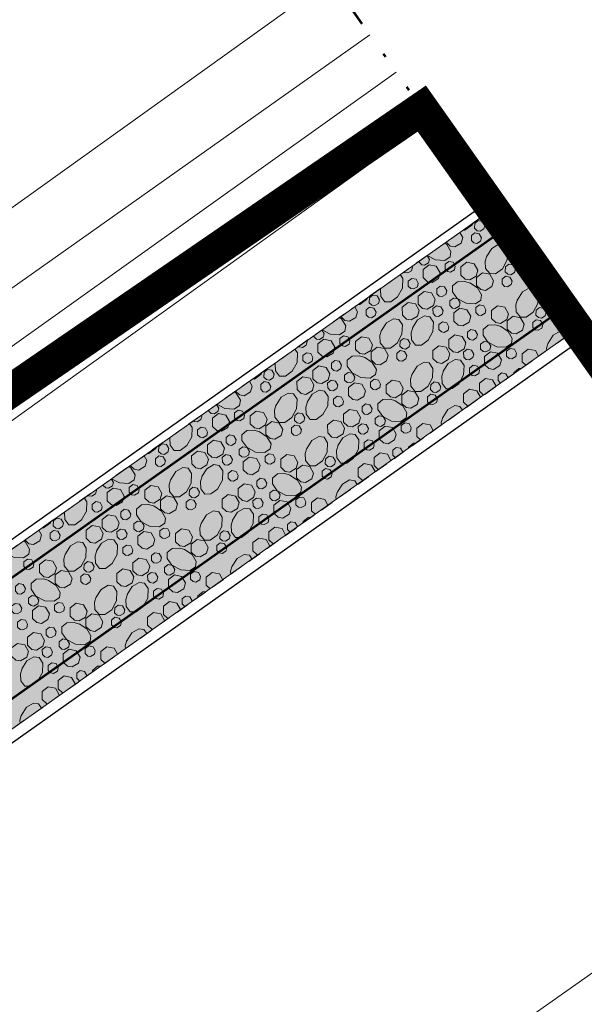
# Model space of a CAD drawing. Header units: metres. Extents: x 148425 to 149111, y 486065 to 486671.
# Tile 71 of 81: x 148856 to 148882, y 486541 to 486585. Entities that reach past the tile are written whole.
import ezdxf

# ---------------------------------------------------------------- set-up
doc = ezdxf.new("R2010")
doc.units = ezdxf.units.M
doc.header["$MEASUREMENT"] = 0
for name, pattern in [('1-3 (0.10)', [4, 1, -3]), ('bladgr', [6.12, 4, -0.66, 0.07, -0.66, 0.07, -0.66]), ('DGN Style 2', [1, 0.6, -0.4])]:
    doc.linetypes.add(name, pattern=pattern)
for name, color, linetype, lineweight in [('BWR-nieuw-belijning-1-3 streep dik 100', 51, '1-3 (0.10)', 0), ('BWR-verw-drain ø 80', 60, 'drainagew', 30), ('BWR-verw-situatie', 214, 'DGN Style 2', 13), ('TOP-L-topo objecten vlak', 7, 'Continuous', 0), ('WVB-alg-bladgrens', 2, 'bladgr', 53), ('WVB-alg-onderhoek', 7, 'Continuous', 30), ('WVB-alg-werkgrens', 6, 'Continuous', 53), ('WVB-pen-dik 013', 1, 'Continuous', 0), ('WVB-raster-20%', 254, 'Continuous', 30)]:
    doc.layers.add(name, color=color, linetype=linetype, lineweight=lineweight)
doc.styles.add('Style-WORKING', font='WORKING.shx')
doc.linetypes.add('drainagew', pattern='A,2.1,["V",Style-WORKING,S=0.700002,R=0,X=-0.228,Y=-0.367],2.9,-0.32,0.02,-0.32,0.4,-0.32,0.05,-0.32', length=6.75)

msp = doc.modelspace()

# ---------------------------------------------------------------- hatches: boundary and pattern name
at = {"layer": 'WVB-raster-20%', "linetype": 'Continuous', "lineweight": 0}
msp.add_hatch(color=256, dxfattribs=at).paths.add_polyline_path([(148881.41, 486571.474), (148877.61, 486576.856), (148876.778, 486576.267), (148876.59, 486576.134), (148873.345, 486573.845), (148819.821, 486536.01), (148814.821, 486532.476), (148784.362, 486510.962), (148776.146, 486505.143), (148779.979, 486499.688), (148788.271, 486505.553), (148826.535, 486532.613), (148869.871, 486563.316)], flags=0)

# ---------------------------------------------------------------- linework, layer by layer
at = {"layer": 'BWR-nieuw-belijning-1-3 streep dik 100', "color": 7, "const_width": 0.1, "flags": 128}
for points in [[(148878.207, 486576.011), (148785.01, 486510.066)], [(148880.77, 486572.381), (148869.23, 486564.222), (148825.894, 486533.519), (148787.63, 486506.459)]]:
    msp.add_lwpolyline(points, dxfattribs=at)
at = {"layer": 'BWR-verw-drain ø 80', "linetype": 'drainagew', "ltscale": 2.5}
msp.add_line((148843.43, 486553.135), (148877.379, 486577.184), dxfattribs=at)
at = {"layer": 'BWR-verw-drain ø 80', "ltscale": 2.5, "flags": 128}
msp.add_lwpolyline([(148881.706, 486571.055), (148858.77, 486554.809), (148806.123, 486517.537), (148596.266, 486369.117)], dxfattribs=at)
at = {"layer": 'BWR-verw-situatie'}
for p, q in [((148876.59, 486576.134), (148877.611, 486576.856)), ((148873.345, 486573.845), (148876.59, 486576.134)), ((148819.821, 486536.01), (148873.345, 486573.845)), ((148788.271, 486505.553), (148881.414, 486571.47))]:
    msp.add_line(p, q, dxfattribs=at)
at = {"layer": 'TOP-L-topo objecten vlak', "color": 7, "linetype": 'Continuous', "lineweight": 0}
for p, q in [((148872.072, 486584.701), (148814.329, 486543.836)), ((148873.258, 486583.021), (148816.209, 486542.335)), ((148874.788, 486580.854), (148873.524, 486579.947)), ((148873.524, 486579.947), (148850.392, 486563.342))]:
    msp.add_line(p, q, dxfattribs=at)
at = {"layer": 'TOP-L-topo objecten vlak', "color": 7, "linetype": 'Continuous', "lineweight": 0, "flags": 128}
for points in [[(148870.307, 486587.202), (148868.349, 486585.8), (148848.118, 486571.311), (148830.057, 486558.979), (148813.283, 486546.996), (148808.272, 486543.416), (148781.696, 486524.539)], [(148895.303, 486551.797), (148691.715, 486408.452), (148606.833, 486347.079), (148572.297, 486322.53), (148559.398, 486312.752), (148556.486, 486314.416), (148554.142, 486315.531)]]:
    msp.add_lwpolyline(points, dxfattribs=at)
at = {"layer": 'WVB-alg-bladgrens', "linetype": 'bladgr', "ltscale": 2.5}
msp.add_line((148857.129, 486605.867), (149022.656, 486371.411), dxfattribs=at)
at = {"layer": 'WVB-alg-onderhoek', "lineweight": 40, "ltscale": 500}
msp.add_3dface([(148601.941, 486074.385), (149104.348, 486429.086), (148938.821, 486663.542), (148436.414, 486308.842)], dxfattribs=at)
at = {"layer": 'WVB-alg-werkgrens', "linetype": 'Continuous', "ltscale": 2.5, "const_width": 1.5, "flags": 128}
msp.add_lwpolyline([(148933.417, 486497.811), (148874.414, 486581.384), (148538.89, 486351.023), (148526.845, 486327.911), (148530.985, 486325.229), (148531.106, 486326.817), (148532.707, 486327.686), (148532.626, 486326.155), (148530.985, 486325.229), (148539.247, 486319.878), (148535.438, 486309.432), (148532.522, 486299.181), (148531.73, 486286.904), (148532.07, 486275.415), (148533.054, 486268.785), (148534.125, 486264.381), (148536.125, 486258.311), (148550.85, 486226.663)], close=True, dxfattribs=at)
at = {"layer": 'WVB-pen-dik 013'}
for p, q in [((148878.736, 486574.865), (148878.87, 486575.072)), ((148874.298, 486574.471), (148874.298, 486574.517)), ((148880.116, 486572.91), (148880.25, 486573.117)), ((148881.227, 486571.345), (148881.038, 486571.526)), ((148869.558, 486571.124), (148869.558, 486571.168)), ((148879.09, 486569.834), (148878.933, 486569.982)), ((148877.958, 486569.034), (148877.846, 486569.142)), ((148877.193, 486568.493), (148877.009, 486568.667)), ((148864.818, 486567.778), (148864.818, 486567.817)), ((148874.353, 486566.485), (148874.193, 486566.636)), ((148872.456, 486565.144), (148872.269, 486565.32)), ((148860.078, 486564.431), (148860.078, 486564.467)), ((148869.616, 486563.135), (148869.453, 486563.289)), ((148867.721, 486561.793), (148867.529, 486561.974)), ((148864.883, 486559.782), (148864.712, 486559.942)), ((148860.149, 486556.428), (148859.972, 486556.596))]:
    msp.add_line(p, q, dxfattribs=at)
at = {"layer": 'WVB-pen-dik 013', "flags": 128}
for points in [[(148876.707, 486576.217), (148876.662, 486576.133), (148876.358, 486575.91), (148876.272, 486575.91)], [(148876.793, 486575.996), (148876.794, 486576.215), (148876.951, 486576.34), (148877.149, 486576.303), (148877.248, 486576.122), (148877.205, 486575.966), (148877.035, 486575.865), (148876.908, 486575.885), (148876.793, 486575.996)], [(148878.042, 486576.245), (148877.758, 486576.038), (148877.496, 486576.036), (148877.305, 486576.276), (148877.294, 486576.595), (148877.308, 486576.642)], [(148876.133, 486575.812), (148876.26, 486575.589), (148876.19, 486575.329), (148875.904, 486575.157), (148875.689, 486575.193), (148875.505, 486575.369)], [(148876.648, 486575.447), (148876.648, 486575.668), (148876.804, 486575.793), (148877.002, 486575.752), (148877.102, 486575.575), (148877.063, 486575.419), (148876.889, 486575.318), (148876.762, 486575.338), (148876.648, 486575.447)], [(148878.278, 486575.435), (148878.277, 486575.801), (148878.327, 486575.841)], [(148875.45, 486575.33), (148875.548, 486575.267), (148875.728, 486574.951), (148875.695, 486574.72), (148875.454, 486574.555), (148875.031, 486574.578), (148874.662, 486574.774)], [(148878.742, 486575.254), (148878.682, 486575.218), (148878.467, 486575.254), (148878.278, 486575.435)], [(148877.335, 486574.739), (148877.564, 486575.094), (148877.879, 486575.276), (148878.113, 486575.239), (148878.278, 486574.998), (148878.255, 486574.575), (148878.042, 486574.179), (148877.738, 486573.955), (148877.474, 486573.956), (148877.285, 486574.193), (148877.271, 486574.513), (148877.343, 486574.757)], [(148874.658, 486574.771), (148874.755, 486574.6), (148874.713, 486574.442), (148874.543, 486574.341), (148874.414, 486574.359), (148874.298, 486574.471)], [(148875.466, 486574.16), (148875.467, 486574.381), (148875.624, 486574.504), (148875.822, 486574.466), (148875.923, 486574.289), (148875.881, 486574.132), (148875.711, 486574.03), (148875.582, 486574.049), (148875.466, 486574.16)], [(148876.173, 486573.891), (148876.175, 486574.257), (148876.437, 486574.466), (148876.767, 486574.402), (148876.933, 486574.106), (148876.863, 486573.846), (148876.581, 486573.674), (148876.366, 486573.709), (148876.173, 486573.891)], [(148879.422, 486574.29), (148879.138, 486574.083), (148878.875, 486574.082), (148878.685, 486574.321), (148878.674, 486574.64), (148878.744, 486574.883)], [(148873.97, 486574.286), (148873.994, 486574.243), (148873.951, 486574.088), (148873.781, 486573.986), (148873.651, 486574.005), (148873.618, 486574.037)], [(148874.476, 486573.776), (148874.475, 486574.143), (148874.74, 486574.351), (148875.068, 486574.286), (148875.236, 486573.992), (148875.166, 486573.731), (148874.88, 486573.56), (148874.666, 486573.595), (148874.476, 486573.776)], [(148878.172, 486574.042), (148878.174, 486574.26), (148878.33, 486574.386), (148878.528, 486574.348), (148878.628, 486574.168), (148878.585, 486574.012), (148878.415, 486573.91), (148878.288, 486573.93), (148878.172, 486574.042)], [(148873.439, 486573.911), (148873.558, 486573.734), (148873.539, 486573.31), (148873.325, 486572.915), (148873.018, 486572.691), (148872.755, 486572.69), (148872.565, 486572.929), (148872.554, 486573.248), (148872.567, 486573.295)], [(148873.803, 486573.396), (148873.803, 486573.616), (148873.959, 486573.742), (148874.157, 486573.704), (148874.257, 486573.524), (148874.217, 486573.367), (148874.044, 486573.266), (148873.916, 486573.286), (148873.803, 486573.396)], [(148876.572, 486573.542), (148876.927, 486573.313), (148877.108, 486572.996), (148877.075, 486572.765), (148876.833, 486572.601), (148876.41, 486572.623), (148876.013, 486572.835), (148875.791, 486573.141), (148875.792, 486573.404), (148876.027, 486573.592), (148876.347, 486573.606), (148876.591, 486573.534)], [(148876.88, 486573.42), (148876.878, 486573.786), (148877.142, 486573.993), (148877.471, 486573.929), (148877.64, 486573.635), (148877.57, 486573.374), (148877.283, 486573.203), (148877.069, 486573.238), (148876.88, 486573.42)], [(148878.028, 486573.493), (148878.028, 486573.713), (148878.184, 486573.839), (148878.382, 486573.798), (148878.482, 486573.621), (148878.442, 486573.464), (148878.269, 486573.363), (148878.142, 486573.383), (148878.028, 486573.493)], [(148879.658, 486573.481), (148879.656, 486573.847), (148879.707, 486573.887)], [(148874.25, 486572.576), (148874.252, 486572.941), (148874.514, 486573.151), (148874.844, 486573.087), (148875.01, 486572.791), (148874.94, 486572.53), (148874.657, 486572.359), (148874.443, 486572.394), (148874.25, 486572.576)], [(148875.087, 486573.05), (148875.087, 486573.271), (148875.243, 486573.397), (148875.441, 486573.359), (148875.541, 486573.178), (148875.502, 486573.022), (148875.328, 486572.921), (148875.201, 486572.941), (148875.087, 486573.05)], [(148878.715, 486572.784), (148878.944, 486573.139), (148879.259, 486573.322), (148879.493, 486573.285), (148879.658, 486573.043), (148879.635, 486572.62), (148879.422, 486572.224), (148879.118, 486572.001), (148878.854, 486572.001), (148878.665, 486572.238), (148878.651, 486572.558), (148878.723, 486572.802)], [(148880.122, 486573.3), (148880.062, 486573.264), (148879.847, 486573.299), (148879.658, 486573.481)], [(148871.967, 486572.871), (148871.922, 486572.787), (148871.618, 486572.563), (148871.532, 486572.563)], [(148872.052, 486572.65), (148872.054, 486572.868), (148872.21, 486572.994), (148872.408, 486572.956), (148872.508, 486572.776), (148872.465, 486572.62), (148872.295, 486572.518), (148872.168, 486572.538), (148872.052, 486572.65)], [(148875.678, 486572.516), (148875.678, 486572.737), (148875.836, 486572.86), (148876.034, 486572.823), (148876.134, 486572.646), (148876.093, 486572.488), (148875.923, 486572.386), (148875.793, 486572.405), (148875.678, 486572.516)], [(148880.802, 486572.336), (148880.517, 486572.129), (148880.255, 486572.127), (148880.065, 486572.367), (148880.054, 486572.686), (148880.124, 486572.929)], [(148871.393, 486572.465), (148871.519, 486572.243), (148871.449, 486571.982), (148871.163, 486571.811), (148870.949, 486571.846), (148870.766, 486572.022)], [(148871.908, 486572.101), (148871.908, 486572.321), (148872.064, 486572.447), (148872.261, 486572.405), (148872.362, 486572.228), (148872.322, 486572.072), (148872.149, 486571.971), (148872.021, 486571.991), (148871.908, 486572.101)], [(148873.538, 486572.089), (148873.536, 486572.455), (148873.802, 486572.664), (148874.13, 486572.598), (148874.298, 486572.304), (148874.228, 486572.043), (148873.942, 486571.872), (148873.727, 486571.907), (148873.538, 486572.089)], [(148874.919, 486572.161), (148874.916, 486572.382), (148875.076, 486572.507), (148875.274, 486572.469), (148875.373, 486572.289), (148875.33, 486572.133), (148875.16, 486572.031), (148875.031, 486572.05), (148874.919, 486572.161)], [(148875.856, 486571.822), (148875.855, 486572.188), (148876.12, 486572.397), (148876.448, 486572.332), (148876.616, 486572.037), (148876.546, 486571.776), (148876.26, 486571.605), (148876.046, 486571.64), (148875.856, 486571.822)], [(148876.846, 486572.206), (148876.846, 486572.426), (148877.004, 486572.55), (148877.202, 486572.512), (148877.303, 486572.335), (148877.261, 486572.177), (148877.091, 486572.075), (148876.961, 486572.094), (148876.846, 486572.206)], [(148877.553, 486571.937), (148877.555, 486572.302), (148877.817, 486572.512), (148878.147, 486572.448), (148878.313, 486572.152), (148878.243, 486571.891), (148877.961, 486571.719), (148877.746, 486571.754), (148877.553, 486571.937)], [(148879.552, 486572.087), (148879.554, 486572.306), (148879.71, 486572.431), (148879.908, 486572.394), (148880.008, 486572.213), (148879.965, 486572.057), (148879.795, 486571.956), (148879.668, 486571.976), (148879.552, 486572.087)], [(148870.711, 486571.983), (148870.807, 486571.921), (148870.988, 486571.604), (148870.955, 486571.373), (148870.713, 486571.208), (148870.29, 486571.231), (148869.924, 486571.427)], [(148872.594, 486571.392), (148872.824, 486571.747), (148873.139, 486571.93), (148873.373, 486571.893), (148873.538, 486571.651), (148873.515, 486571.228), (148873.302, 486570.832), (148872.998, 486570.609), (148872.734, 486570.609), (148872.545, 486570.846), (148872.53, 486571.166), (148872.603, 486571.41)], [(148873.996, 486571.518), (148874.228, 486571.875), (148874.54, 486572.056), (148874.776, 486572.02), (148874.938, 486571.779), (148874.918, 486571.356), (148874.705, 486570.96), (148874.397, 486570.737), (148874.135, 486570.735), (148873.945, 486570.974), (148873.934, 486571.294), (148874.004, 486571.536)], [(148875.182, 486571.441), (148875.183, 486571.662), (148875.339, 486571.787), (148875.537, 486571.749), (148875.637, 486571.569), (148875.597, 486571.413), (148875.424, 486571.312), (148875.296, 486571.332), (148875.182, 486571.441)], [(148878.259, 486571.465), (148878.258, 486571.831), (148878.522, 486572.039), (148878.851, 486571.975), (148879.019, 486571.68), (148878.949, 486571.42), (148878.663, 486571.248), (148878.449, 486571.284), (148878.259, 486571.465)], [(148879.407, 486571.538), (148879.408, 486571.759), (148879.564, 486571.884), (148879.761, 486571.843), (148879.862, 486571.666), (148879.822, 486571.51), (148879.649, 486571.409), (148879.521, 486571.429), (148879.407, 486571.538)], [(148881.038, 486571.526), (148881.036, 486571.892), (148881.087, 486571.932)], [(148869.918, 486571.423), (148870.014, 486571.254), (148869.973, 486571.096), (148869.803, 486570.994), (148869.673, 486571.013), (148869.558, 486571.124)], [(148876.467, 486571.096), (148876.467, 486571.317), (148876.623, 486571.442), (148876.821, 486571.404), (148876.921, 486571.224), (148876.881, 486571.068), (148876.708, 486570.967), (148876.58, 486570.987), (148876.467, 486571.096)], [(148877.952, 486571.588), (148878.307, 486571.358), (148878.488, 486571.042), (148878.455, 486570.811), (148878.213, 486570.646), (148877.79, 486570.669), (148877.393, 486570.881), (148877.171, 486571.186), (148877.172, 486571.45), (148877.407, 486571.637), (148877.727, 486571.652), (148877.971, 486571.579)], [(148880.094, 486570.83), (148880.324, 486571.185), (148880.639, 486571.367), (148880.873, 486571.33), (148880.981, 486571.171)], [(148869.231, 486570.937), (148869.253, 486570.897), (148869.21, 486570.741), (148869.04, 486570.639), (148868.911, 486570.658), (148868.88, 486570.689)], [(148869.736, 486570.43), (148869.735, 486570.796), (148870, 486571.005), (148870.328, 486570.939), (148870.496, 486570.645), (148870.426, 486570.384), (148870.14, 486570.213), (148869.925, 486570.248), (148869.736, 486570.43)], [(148870.726, 486570.813), (148870.726, 486571.034), (148870.884, 486571.158), (148871.082, 486571.12), (148871.182, 486570.943), (148871.141, 486570.785), (148870.971, 486570.683), (148870.841, 486570.702), (148870.726, 486570.813)], [(148871.433, 486570.544), (148871.435, 486570.91), (148871.697, 486571.12), (148872.027, 486571.056), (148872.193, 486570.76), (148872.123, 486570.499), (148871.841, 486570.327), (148871.626, 486570.362), (148871.433, 486570.544)], [(148873.432, 486570.695), (148873.434, 486570.914), (148873.59, 486571.039), (148873.788, 486571.001), (148873.888, 486570.821), (148873.845, 486570.665), (148873.675, 486570.564), (148873.548, 486570.584), (148873.432, 486570.695)], [(148875.63, 486570.621), (148875.632, 486570.987), (148875.894, 486571.197), (148876.224, 486571.133), (148876.39, 486570.837), (148876.32, 486570.576), (148876.037, 486570.404), (148875.822, 486570.439), (148875.63, 486570.621)], [(148877.058, 486570.562), (148877.058, 486570.782), (148877.216, 486570.906), (148877.414, 486570.868), (148877.514, 486570.691), (148877.473, 486570.533), (148877.303, 486570.432), (148877.173, 486570.45), (148877.058, 486570.562)], [(148868.701, 486570.562), (148868.818, 486570.387), (148868.798, 486569.964), (148868.585, 486569.568), (148868.277, 486569.345), (148868.015, 486569.343), (148867.825, 486569.582), (148867.814, 486569.902), (148867.826, 486569.944)], [(148872.139, 486570.073), (148872.138, 486570.439), (148872.401, 486570.647), (148872.731, 486570.583), (148872.899, 486570.288), (148872.829, 486570.028), (148872.543, 486569.856), (148872.329, 486569.891), (148872.139, 486570.073)], [(148873.287, 486570.146), (148873.288, 486570.367), (148873.444, 486570.492), (148873.641, 486570.451), (148873.742, 486570.274), (148873.702, 486570.118), (148873.529, 486570.017), (148873.401, 486570.037), (148873.287, 486570.146)], [(148874.918, 486570.134), (148874.916, 486570.5), (148875.182, 486570.709), (148875.51, 486570.644), (148875.678, 486570.349), (148875.608, 486570.089), (148875.322, 486569.917), (148875.107, 486569.953), (148874.918, 486570.134)], [(148876.299, 486570.206), (148876.296, 486570.428), (148876.455, 486570.553), (148876.653, 486570.515), (148876.753, 486570.334), (148876.71, 486570.179), (148876.54, 486570.077), (148876.411, 486570.096), (148876.299, 486570.206)], [(148878.226, 486570.251), (148878.226, 486570.472), (148878.384, 486570.595), (148878.582, 486570.557), (148878.682, 486570.38), (148878.641, 486570.223), (148878.471, 486570.121), (148878.341, 486570.14), (148878.226, 486570.251)], [(148878.933, 486569.982), (148878.935, 486570.348), (148879.197, 486570.557), (148879.527, 486570.493), (148879.668, 486570.242)], [(148880.035, 486570.502), (148880.03, 486570.604), (148880.103, 486570.848)], [(148869.062, 486570.049), (148869.063, 486570.27), (148869.219, 486570.395), (148869.417, 486570.357), (148869.517, 486570.177), (148869.477, 486570.021), (148869.304, 486569.919), (148869.176, 486569.94), (148869.062, 486570.049)], [(148870.346, 486569.704), (148870.347, 486569.924), (148870.503, 486570.05), (148870.701, 486570.012), (148870.801, 486569.832), (148870.761, 486569.675), (148870.588, 486569.574), (148870.46, 486569.595), (148870.346, 486569.704)], [(148871.832, 486570.196), (148872.187, 486569.966), (148872.368, 486569.65), (148872.335, 486569.419), (148872.093, 486569.254), (148871.67, 486569.277), (148871.273, 486569.489), (148871.051, 486569.794), (148871.051, 486570.058), (148871.286, 486570.245), (148871.607, 486570.26), (148871.851, 486570.187)], [(148875.376, 486569.564), (148875.607, 486569.92), (148875.92, 486570.101), (148876.156, 486570.066), (148876.317, 486569.825), (148876.298, 486569.401), (148876.085, 486569.006), (148875.777, 486568.782), (148875.515, 486568.781), (148875.325, 486569.02), (148875.314, 486569.339), (148875.384, 486569.582)], [(148877.236, 486569.867), (148877.235, 486570.234), (148877.5, 486570.443), (148877.828, 486570.377), (148877.996, 486570.083), (148877.926, 486569.822), (148877.64, 486569.651), (148877.425, 486569.686), (148877.236, 486569.867)], [(148867.312, 486569.303), (148867.314, 486569.522), (148867.47, 486569.647), (148867.668, 486569.609), (148867.768, 486569.429), (148867.725, 486569.273), (148867.555, 486569.171), (148867.428, 486569.192), (148867.312, 486569.303)], [(148869.51, 486569.229), (148869.512, 486569.595), (148869.774, 486569.804), (148870.103, 486569.74), (148870.27, 486569.445), (148870.199, 486569.184), (148869.917, 486569.012), (148869.702, 486569.047), (148869.51, 486569.229)], [(148873.974, 486569.437), (148874.204, 486569.793), (148874.519, 486569.975), (148874.753, 486569.938), (148874.918, 486569.696), (148874.895, 486569.273), (148874.682, 486568.878), (148874.377, 486568.654), (148874.114, 486568.655), (148873.925, 486568.892), (148873.91, 486569.212), (148873.983, 486569.456)], [(148876.562, 486569.487), (148876.563, 486569.707), (148876.719, 486569.833), (148876.917, 486569.795), (148877.017, 486569.615), (148876.977, 486569.458), (148876.804, 486569.357), (148876.676, 486569.377), (148876.562, 486569.487)], [(148878.551, 486569.453), (148878.551, 486569.495), (148878.786, 486569.683), (148878.882, 486569.687)], [(148867.223, 486569.518), (148867.182, 486569.44), (148866.878, 486569.216), (148866.797, 486569.217)], [(148868.798, 486568.742), (148868.796, 486569.108), (148869.062, 486569.317), (148869.39, 486569.252), (148869.558, 486568.957), (148869.488, 486568.697), (148869.202, 486568.525), (148868.987, 486568.561), (148868.798, 486568.742)], [(148870.179, 486568.814), (148870.176, 486569.036), (148870.335, 486569.16), (148870.533, 486569.123), (148870.633, 486568.942), (148870.59, 486568.787), (148870.42, 486568.685), (148870.291, 486568.704), (148870.179, 486568.814)], [(148870.938, 486569.17), (148870.938, 486569.39), (148871.096, 486569.514), (148871.294, 486569.476), (148871.394, 486569.299), (148871.353, 486569.141), (148871.183, 486569.04), (148871.053, 486569.058), (148870.938, 486569.17)], [(148872.106, 486568.859), (148872.106, 486569.08), (148872.264, 486569.203), (148872.462, 486569.165), (148872.562, 486568.988), (148872.521, 486568.831), (148872.351, 486568.729), (148872.221, 486568.748), (148872.106, 486568.859)], [(148872.813, 486568.59), (148872.815, 486568.956), (148873.077, 486569.165), (148873.407, 486569.101), (148873.573, 486568.805), (148873.503, 486568.545), (148873.22, 486568.373), (148873.006, 486568.408), (148872.813, 486568.59)], [(148877.009, 486568.667), (148877.011, 486569.032), (148877.274, 486569.242), (148877.603, 486569.178), (148877.762, 486568.895)], [(148877.846, 486569.142), (148877.847, 486569.362), (148878.003, 486569.488), (148878.201, 486569.45), (148878.298, 486569.274)], [(148866.654, 486569.115), (148866.779, 486568.896), (148866.709, 486568.636), (148866.423, 486568.464), (148866.209, 486568.499), (148866.028, 486568.673)], [(148867.167, 486568.754), (148867.168, 486568.974), (148867.324, 486569.1), (148867.521, 486569.059), (148867.622, 486568.882), (148867.582, 486568.725), (148867.409, 486568.624), (148867.281, 486568.645), (148867.167, 486568.754)], [(148869.255, 486568.172), (148869.487, 486568.528), (148869.8, 486568.709), (148870.036, 486568.674), (148870.197, 486568.433), (148870.178, 486568.009), (148869.965, 486567.614), (148869.657, 486567.39), (148869.395, 486567.389), (148869.205, 486567.628), (148869.194, 486567.947), (148869.264, 486568.19)], [(148871.116, 486568.475), (148871.115, 486568.841), (148871.38, 486569.05), (148871.708, 486568.985), (148871.876, 486568.69), (148871.806, 486568.43), (148871.52, 486568.259), (148871.305, 486568.294), (148871.116, 486568.475)], [(148873.519, 486568.119), (148873.518, 486568.485), (148873.781, 486568.692), (148874.111, 486568.628), (148874.279, 486568.334), (148874.209, 486568.073), (148873.923, 486567.902), (148873.709, 486567.937), (148873.519, 486568.119)], [(148874.812, 486568.741), (148874.814, 486568.959), (148874.97, 486569.085), (148875.168, 486569.047), (148875.268, 486568.867), (148875.225, 486568.711), (148875.055, 486568.609), (148874.927, 486568.629), (148874.812, 486568.741)], [(148876.298, 486568.18), (148876.296, 486568.546), (148876.562, 486568.755), (148876.89, 486568.689), (148877.057, 486568.396)], [(148865.974, 486568.634), (148866.067, 486568.574), (148866.248, 486568.258), (148866.215, 486568.026), (148865.973, 486567.862), (148865.55, 486567.885), (148865.187, 486568.078)], [(148867.854, 486568.045), (148868.084, 486568.4), (148868.399, 486568.583), (148868.633, 486568.546), (148868.798, 486568.304), (148868.775, 486567.881), (148868.561, 486567.486), (148868.257, 486567.262), (148867.994, 486567.263), (148867.805, 486567.5), (148867.79, 486567.82), (148867.863, 486568.064)], [(148870.442, 486568.094), (148870.443, 486568.315), (148870.599, 486568.441), (148870.797, 486568.403), (148870.897, 486568.222), (148870.857, 486568.066), (148870.684, 486567.965), (148870.556, 486567.985), (148870.442, 486568.094)], [(148873.212, 486568.241), (148873.567, 486568.012), (148873.748, 486567.695), (148873.715, 486567.464), (148873.473, 486567.299), (148873.05, 486567.322), (148872.653, 486567.534), (148872.431, 486567.84), (148872.431, 486568.103), (148872.666, 486568.291), (148872.986, 486568.305), (148873.23, 486568.233)], [(148874.667, 486568.192), (148874.668, 486568.412), (148874.824, 486568.538), (148875.021, 486568.496), (148875.122, 486568.32), (148875.082, 486568.163), (148874.909, 486568.062), (148874.781, 486568.082), (148874.667, 486568.192)], [(148865.18, 486568.073), (148865.274, 486567.907), (148865.233, 486567.749), (148865.063, 486567.647), (148864.933, 486567.666), (148864.818, 486567.778)], [(148865.986, 486567.467), (148865.986, 486567.687), (148866.144, 486567.811), (148866.342, 486567.773), (148866.442, 486567.596), (148866.401, 486567.438), (148866.231, 486567.337), (148866.101, 486567.355), (148865.986, 486567.467)], [(148870.889, 486567.275), (148870.891, 486567.64), (148871.154, 486567.85), (148871.483, 486567.786), (148871.649, 486567.49), (148871.579, 486567.229), (148871.297, 486567.057), (148871.082, 486567.093), (148870.889, 486567.275)], [(148871.726, 486567.749), (148871.727, 486567.97), (148871.883, 486568.096), (148872.081, 486568.058), (148872.181, 486567.877), (148872.141, 486567.721), (148871.968, 486567.62), (148871.84, 486567.64), (148871.726, 486567.749)], [(148875.354, 486567.483), (148875.584, 486567.838), (148875.899, 486568.021), (148876.133, 486567.984), (148876.243, 486567.821)], [(148876.492, 486567.997), (148876.487, 486567.998), (148876.298, 486568.18)], [(148864.493, 486567.587), (148864.513, 486567.55), (148864.47, 486567.394), (148864.3, 486567.293), (148864.171, 486567.311), (148864.142, 486567.34)], [(148864.996, 486567.083), (148864.994, 486567.449), (148865.26, 486567.658), (148865.588, 486567.593), (148865.756, 486567.298), (148865.686, 486567.038), (148865.4, 486566.866), (148865.185, 486566.902), (148864.996, 486567.083)], [(148866.693, 486567.198), (148866.695, 486567.564), (148866.957, 486567.773), (148867.287, 486567.709), (148867.453, 486567.413), (148867.383, 486567.153), (148867.1, 486566.981), (148866.886, 486567.016), (148866.693, 486567.198)], [(148868.692, 486567.348), (148868.694, 486567.567), (148868.85, 486567.693), (148869.048, 486567.655), (148869.148, 486567.474), (148869.105, 486567.319), (148868.935, 486567.217), (148868.807, 486567.237), (148868.692, 486567.348)], [(148870.178, 486566.788), (148870.176, 486567.154), (148870.442, 486567.363), (148870.769, 486567.297), (148870.938, 486567.003), (148870.868, 486566.742), (148870.582, 486566.571), (148870.367, 486566.606), (148870.178, 486566.788)], [(148872.318, 486567.215), (148872.318, 486567.436), (148872.476, 486567.559), (148872.674, 486567.522), (148872.774, 486567.345), (148872.733, 486567.187), (148872.563, 486567.085), (148872.433, 486567.104), (148872.318, 486567.215)], [(148875.295, 486567.151), (148875.29, 486567.257), (148875.363, 486567.501)], [(148863.962, 486567.213), (148864.077, 486567.041), (148864.058, 486566.617), (148863.845, 486566.221), (148863.537, 486565.998), (148863.275, 486565.997), (148863.085, 486566.236), (148863.073, 486566.555), (148863.084, 486566.592)], [(148864.322, 486566.702), (148864.323, 486566.923), (148864.479, 486567.049), (148864.677, 486567.011), (148864.777, 486566.83), (148864.737, 486566.674), (148864.564, 486566.573), (148864.436, 486566.593), (148864.322, 486566.702)], [(148867.092, 486566.849), (148867.447, 486566.619), (148867.628, 486566.303), (148867.595, 486566.072), (148867.353, 486565.907), (148866.93, 486565.93), (148866.533, 486566.142), (148866.311, 486566.448), (148866.311, 486566.711), (148866.546, 486566.899), (148866.866, 486566.913), (148867.11, 486566.841)], [(148867.399, 486566.726), (148867.398, 486567.093), (148867.661, 486567.3), (148867.991, 486567.236), (148868.159, 486566.942), (148868.089, 486566.681), (148867.803, 486566.51), (148867.589, 486566.545), (148867.399, 486566.726)], [(148868.547, 486566.799), (148868.548, 486567.02), (148868.704, 486567.146), (148868.901, 486567.104), (148869.002, 486566.927), (148868.962, 486566.771), (148868.789, 486566.67), (148868.661, 486566.69), (148868.547, 486566.799)], [(148871.559, 486566.86), (148871.556, 486567.081), (148871.715, 486567.206), (148871.913, 486567.168), (148872.013, 486566.988), (148871.97, 486566.832), (148871.8, 486566.73), (148871.671, 486566.749), (148871.559, 486566.86)], [(148872.496, 486566.521), (148872.494, 486566.887), (148872.76, 486567.096), (148873.088, 486567.03), (148873.256, 486566.736), (148873.186, 486566.475), (148872.9, 486566.304), (148872.685, 486566.339), (148872.496, 486566.521)], [(148873.486, 486566.904), (148873.486, 486567.125), (148873.644, 486567.249), (148873.842, 486567.211), (148873.942, 486567.034), (148873.901, 486566.876), (148873.731, 486566.774), (148873.601, 486566.793), (148873.486, 486566.904)], [(148874.193, 486566.636), (148874.195, 486567.001), (148874.457, 486567.211), (148874.787, 486567.147), (148874.929, 486566.892)], [(148865.606, 486566.357), (148865.607, 486566.578), (148865.763, 486566.703), (148865.961, 486566.666), (148866.061, 486566.485), (148866.021, 486566.329), (148865.848, 486566.228), (148865.72, 486566.248), (148865.606, 486566.357)], [(148869.234, 486566.091), (148869.464, 486566.446), (148869.779, 486566.628), (148870.013, 486566.592), (148870.177, 486566.35), (148870.155, 486565.927), (148869.941, 486565.531), (148869.637, 486565.307), (148869.374, 486565.308), (148869.185, 486565.545), (148869.17, 486565.865), (148869.243, 486566.109)], [(148870.635, 486566.217), (148870.867, 486566.574), (148871.18, 486566.755), (148871.416, 486566.719), (148871.577, 486566.478), (148871.558, 486566.055), (148871.345, 486565.659), (148871.037, 486565.436), (148870.775, 486565.434), (148870.585, 486565.673), (148870.573, 486565.993), (148870.644, 486566.235)], [(148871.822, 486566.14), (148871.822, 486566.361), (148871.979, 486566.486), (148872.177, 486566.448), (148872.277, 486566.268), (148872.237, 486566.112), (148872.064, 486566.01), (148871.936, 486566.031), (148871.822, 486566.14)], [(148862.48, 486566.164), (148862.441, 486566.094), (148862.137, 486565.87), (148862.063, 486565.87)], [(148862.572, 486565.956), (148862.574, 486566.175), (148862.73, 486566.3), (148862.928, 486566.263), (148863.028, 486566.082), (148862.985, 486565.927), (148862.815, 486565.825), (148862.687, 486565.845), (148862.572, 486565.956)], [(148864.769, 486565.883), (148864.771, 486566.248), (148865.033, 486566.458), (148865.363, 486566.394), (148865.529, 486566.098), (148865.459, 486565.837), (148865.177, 486565.665), (148864.962, 486565.701), (148864.769, 486565.883)], [(148866.198, 486565.823), (148866.198, 486566.044), (148866.356, 486566.167), (148866.554, 486566.129), (148866.654, 486565.953), (148866.613, 486565.795), (148866.443, 486565.693), (148866.313, 486565.712), (148866.198, 486565.823)], [(148873.106, 486565.795), (148873.107, 486566.016), (148873.263, 486566.141), (148873.461, 486566.103), (148873.56, 486565.924)], [(148873.811, 486566.102), (148873.811, 486566.149), (148874.046, 486566.336), (148874.149, 486566.341)], [(148861.916, 486565.766), (148862.039, 486565.55), (148861.969, 486565.289), (148861.683, 486565.118), (148861.468, 486565.153), (148861.29, 486565.324)], [(148862.427, 486565.407), (148862.428, 486565.628), (148862.584, 486565.753), (148862.781, 486565.712), (148862.882, 486565.535), (148862.842, 486565.379), (148862.669, 486565.278), (148862.541, 486565.298), (148862.427, 486565.407)], [(148864.058, 486565.395), (148864.056, 486565.762), (148864.322, 486565.971), (148864.649, 486565.905), (148864.818, 486565.611), (148864.747, 486565.35), (148864.461, 486565.179), (148864.247, 486565.214), (148864.058, 486565.395)], [(148865.439, 486565.468), (148865.436, 486565.689), (148865.595, 486565.814), (148865.793, 486565.776), (148865.893, 486565.596), (148865.85, 486565.44), (148865.68, 486565.338), (148865.551, 486565.357), (148865.439, 486565.468)], [(148866.376, 486565.129), (148866.374, 486565.495), (148866.64, 486565.704), (148866.968, 486565.638), (148867.136, 486565.344), (148867.066, 486565.083), (148866.78, 486564.912), (148866.565, 486564.947), (148866.376, 486565.129)], [(148867.366, 486565.512), (148867.366, 486565.733), (148867.524, 486565.856), (148867.722, 486565.819), (148867.822, 486565.642), (148867.781, 486565.484), (148867.611, 486565.382), (148867.481, 486565.401), (148867.366, 486565.512)], [(148868.073, 486565.243), (148868.075, 486565.609), (148868.337, 486565.819), (148868.667, 486565.755), (148868.833, 486565.459), (148868.763, 486565.198), (148868.48, 486565.026), (148868.266, 486565.061), (148868.073, 486565.243)], [(148870.072, 486565.394), (148870.074, 486565.613), (148870.23, 486565.738), (148870.428, 486565.7), (148870.528, 486565.52), (148870.485, 486565.364), (148870.315, 486565.262), (148870.187, 486565.283), (148870.072, 486565.394)], [(148872.269, 486565.32), (148872.271, 486565.686), (148872.533, 486565.895), (148872.863, 486565.831), (148873.024, 486565.545)], [(148873.222, 486565.685), (148873.22, 486565.686), (148873.106, 486565.795)], [(148861.237, 486565.286), (148861.327, 486565.227), (148861.508, 486564.911), (148861.475, 486564.68), (148861.233, 486564.515), (148860.81, 486564.538), (148860.45, 486564.73)], [(148863.114, 486564.699), (148863.344, 486565.054), (148863.659, 486565.236), (148863.893, 486565.2), (148864.057, 486564.958), (148864.035, 486564.535), (148863.821, 486564.139), (148863.517, 486563.915), (148863.254, 486563.916), (148863.065, 486564.153), (148863.05, 486564.473), (148863.123, 486564.717)], [(148864.515, 486564.825), (148864.747, 486565.182), (148865.06, 486565.363), (148865.296, 486565.327), (148865.457, 486565.086), (148865.438, 486564.662), (148865.225, 486564.267), (148864.917, 486564.044), (148864.655, 486564.042), (148864.465, 486564.281), (148864.453, 486564.601), (148864.524, 486564.843)], [(148868.779, 486564.772), (148868.778, 486565.138), (148869.041, 486565.346), (148869.371, 486565.282), (148869.539, 486564.987), (148869.469, 486564.727), (148869.183, 486564.555), (148868.968, 486564.59), (148868.779, 486564.772)], [(148869.927, 486564.845), (148869.927, 486565.066), (148870.084, 486565.191), (148870.281, 486565.15), (148870.381, 486564.973), (148870.342, 486564.817), (148870.168, 486564.715), (148870.041, 486564.736), (148869.927, 486564.845)], [(148871.557, 486564.833), (148871.556, 486565.199), (148871.822, 486565.408), (148872.149, 486565.343), (148872.317, 486565.048), (148872.317, 486565.045)], [(148860.441, 486564.724), (148860.534, 486564.56), (148860.492, 486564.403), (148860.322, 486564.301), (148860.193, 486564.32), (148860.078, 486564.431)], [(148865.702, 486564.748), (148865.702, 486564.968), (148865.859, 486565.094), (148866.057, 486565.056), (148866.156, 486564.876), (148866.117, 486564.719), (148865.943, 486564.618), (148865.816, 486564.639), (148865.702, 486564.748)], [(148866.986, 486564.403), (148866.987, 486564.623), (148867.143, 486564.749), (148867.341, 486564.711), (148867.441, 486564.531), (148867.401, 486564.374), (148867.228, 486564.273), (148867.1, 486564.294), (148866.986, 486564.403)], [(148868.472, 486564.895), (148868.827, 486564.665), (148869.007, 486564.349), (148868.975, 486564.118), (148868.733, 486563.953), (148868.31, 486563.976), (148867.912, 486564.188), (148867.691, 486564.493), (148867.691, 486564.757), (148867.926, 486564.944), (148868.246, 486564.959), (148868.49, 486564.886)], [(148871.758, 486564.65), (148871.747, 486564.652), (148871.557, 486564.833)], [(148860.256, 486563.737), (148860.254, 486564.103), (148860.52, 486564.312), (148860.848, 486564.246), (148861.016, 486563.952), (148860.946, 486563.691), (148860.66, 486563.52), (148860.445, 486563.555), (148860.256, 486563.737)], [(148861.246, 486564.12), (148861.246, 486564.341), (148861.404, 486564.464), (148861.602, 486564.427), (148861.702, 486564.25), (148861.661, 486564.092), (148861.491, 486563.99), (148861.361, 486564.009), (148861.246, 486564.12)], [(148861.953, 486563.851), (148861.955, 486564.217), (148862.217, 486564.426), (148862.547, 486564.362), (148862.713, 486564.067), (148862.643, 486563.806), (148862.36, 486563.634), (148862.146, 486563.669), (148861.953, 486563.851)], [(148863.952, 486564.002), (148863.954, 486564.22), (148864.11, 486564.346), (148864.308, 486564.308), (148864.408, 486564.128), (148864.365, 486563.972), (148864.195, 486563.87), (148864.067, 486563.891), (148863.952, 486564.002)], [(148866.149, 486563.928), (148866.151, 486564.294), (148866.413, 486564.503), (148866.743, 486564.439), (148866.909, 486564.143), (148866.839, 486563.883), (148866.557, 486563.711), (148866.342, 486563.746), (148866.149, 486563.928)], [(148870.614, 486564.136), (148870.844, 486564.491), (148871.159, 486564.674), (148871.393, 486564.637), (148871.505, 486564.472)], [(148859.224, 486563.863), (148859.337, 486563.694), (148859.318, 486563.27), (148859.104, 486562.875), (148858.797, 486562.652), (148858.535, 486562.65), (148858.345, 486562.889), (148858.333, 486563.209), (148858.342, 486563.24)], [(148859.754, 486564.238), (148859.773, 486564.204), (148859.73, 486564.048), (148859.56, 486563.946), (148859.43, 486563.965), (148859.404, 486563.991)], [(148862.659, 486563.38), (148862.658, 486563.746), (148862.921, 486563.954), (148863.251, 486563.89), (148863.419, 486563.595), (148863.349, 486563.334), (148863.063, 486563.163), (148862.848, 486563.198), (148862.659, 486563.38)], [(148865.437, 486563.441), (148865.436, 486563.807), (148865.702, 486564.016), (148866.029, 486563.951), (148866.197, 486563.656), (148866.127, 486563.396), (148865.841, 486563.224), (148865.627, 486563.259), (148865.437, 486563.441)], [(148866.819, 486563.513), (148866.815, 486563.734), (148866.975, 486563.859), (148867.173, 486563.822), (148867.273, 486563.641), (148867.23, 486563.485), (148867.06, 486563.384), (148866.93, 486563.403), (148866.819, 486563.513)], [(148867.578, 486563.869), (148867.578, 486564.089), (148867.736, 486564.213), (148867.934, 486564.175), (148868.034, 486563.998), (148867.992, 486563.84), (148867.822, 486563.739), (148867.693, 486563.757), (148867.578, 486563.869)], [(148868.746, 486563.558), (148868.746, 486563.778), (148868.904, 486563.902), (148869.102, 486563.864), (148869.202, 486563.687), (148869.16, 486563.529), (148868.99, 486563.428), (148868.861, 486563.447), (148868.746, 486563.558)], [(148869.453, 486563.289), (148869.455, 486563.655), (148869.717, 486563.864), (148870.047, 486563.8), (148870.191, 486563.542)], [(148870.555, 486563.8), (148870.55, 486563.911), (148870.623, 486564.155)], [(148859.582, 486563.356), (148859.582, 486563.576), (148859.739, 486563.702), (148859.937, 486563.664), (148860.036, 486563.484), (148859.997, 486563.327), (148859.823, 486563.226), (148859.696, 486563.246), (148859.582, 486563.356)], [(148862.352, 486563.503), (148862.707, 486563.273), (148862.887, 486562.957), (148862.855, 486562.725), (148862.613, 486562.561), (148862.19, 486562.583), (148861.792, 486562.796), (148861.571, 486563.101), (148861.571, 486563.365), (148861.806, 486563.552), (148862.126, 486563.567), (148862.37, 486563.494)], [(148863.807, 486563.453), (148863.807, 486563.673), (148863.964, 486563.799), (148864.161, 486563.758), (148864.261, 486563.581), (148864.222, 486563.424), (148864.048, 486563.323), (148863.921, 486563.344), (148863.807, 486563.453)], [(148865.895, 486562.871), (148866.127, 486563.227), (148866.44, 486563.408), (148866.676, 486563.373), (148866.837, 486563.132), (148866.818, 486562.708), (148866.604, 486562.312), (148866.297, 486562.089), (148866.035, 486562.088), (148865.845, 486562.327), (148865.833, 486562.646), (148865.904, 486562.889)], [(148867.756, 486563.174), (148867.754, 486563.54), (148868.02, 486563.749), (148868.348, 486563.684), (148868.516, 486563.389), (148868.446, 486563.129), (148868.16, 486562.957), (148867.945, 486562.993), (148867.756, 486563.174)], [(148857.832, 486562.61), (148857.834, 486562.828), (148857.99, 486562.954), (148858.188, 486562.916), (148858.288, 486562.736), (148858.245, 486562.58), (148858.075, 486562.478), (148857.947, 486562.498), (148857.832, 486562.61)], [(148860.029, 486562.536), (148860.031, 486562.902), (148860.293, 486563.111), (148860.623, 486563.047), (148860.789, 486562.751), (148860.719, 486562.491), (148860.437, 486562.319), (148860.222, 486562.354), (148860.029, 486562.536)], [(148860.866, 486563.011), (148860.866, 486563.231), (148861.023, 486563.357), (148861.221, 486563.319), (148861.32, 486563.139), (148861.281, 486562.982), (148861.108, 486562.881), (148860.98, 486562.901), (148860.866, 486563.011)], [(148864.494, 486562.744), (148864.724, 486563.099), (148865.039, 486563.282), (148865.273, 486563.245), (148865.437, 486563.003), (148865.415, 486562.58), (148865.201, 486562.185), (148864.897, 486561.961), (148864.634, 486561.961), (148864.445, 486562.198), (148864.43, 486562.519), (148864.502, 486562.763)], [(148867.082, 486562.793), (148867.082, 486563.014), (148867.238, 486563.14), (148867.436, 486563.102), (148867.536, 486562.921), (148867.497, 486562.765), (148867.323, 486562.664), (148867.196, 486562.684), (148867.082, 486562.793)], [(148869.071, 486562.749), (148869.071, 486562.802), (148869.306, 486562.99), (148869.417, 486562.995)], [(148857.736, 486562.811), (148857.701, 486562.747), (148857.397, 486562.523), (148857.329, 486562.523)], [(148859.317, 486562.049), (148859.316, 486562.415), (148859.581, 486562.624), (148859.909, 486562.559), (148860.077, 486562.264), (148860.007, 486562.004), (148859.721, 486561.832), (148859.507, 486561.867), (148859.317, 486562.049)], [(148861.458, 486562.476), (148861.458, 486562.697), (148861.615, 486562.821), (148861.813, 486562.783), (148861.914, 486562.606), (148861.872, 486562.448), (148861.702, 486562.346), (148861.573, 486562.365), (148861.458, 486562.476)], [(148862.626, 486562.166), (148862.626, 486562.386), (148862.784, 486562.51), (148862.982, 486562.472), (148863.082, 486562.295), (148863.04, 486562.137), (148862.87, 486562.036), (148862.741, 486562.054), (148862.626, 486562.166)], [(148867.529, 486561.974), (148867.531, 486562.339), (148867.793, 486562.549), (148868.123, 486562.485), (148868.287, 486562.193)], [(148868.366, 486562.448), (148868.366, 486562.669), (148868.523, 486562.794), (148868.721, 486562.757), (148868.82, 486562.576), (148868.819, 486562.571)], [(148857.177, 486562.416), (148857.299, 486562.203), (148857.229, 486561.942), (148856.943, 486561.771), (148856.728, 486561.806), (148856.552, 486561.975)], [(148857.687, 486562.061), (148857.687, 486562.281), (148857.844, 486562.407), (148858.041, 486562.366), (148858.141, 486562.189), (148858.102, 486562.032), (148857.928, 486561.931), (148857.801, 486561.951), (148857.687, 486562.061)], [(148860.698, 486562.121), (148860.695, 486562.342), (148860.855, 486562.467), (148861.053, 486562.43), (148861.153, 486562.249), (148861.11, 486562.093), (148860.94, 486561.992), (148860.81, 486562.01), (148860.698, 486562.121)], [(148861.636, 486561.782), (148861.634, 486562.148), (148861.9, 486562.357), (148862.228, 486562.292), (148862.396, 486561.997), (148862.326, 486561.737), (148862.04, 486561.565), (148861.825, 486561.601), (148861.636, 486561.782)], [(148863.333, 486561.897), (148863.335, 486562.262), (148863.597, 486562.472), (148863.927, 486562.408), (148864.093, 486562.112), (148864.023, 486561.851), (148863.74, 486561.68), (148863.525, 486561.715), (148863.333, 486561.897)], [(148865.332, 486562.047), (148865.334, 486562.266), (148865.49, 486562.392), (148865.688, 486562.354), (148865.788, 486562.173), (148865.745, 486562.018), (148865.575, 486561.916), (148865.447, 486561.936), (148865.332, 486562.047)], [(148866.817, 486561.486), (148866.816, 486561.853), (148867.081, 486562.062), (148867.409, 486561.996), (148867.577, 486561.702), (148867.574, 486561.688)], [(148868.49, 486562.337), (148868.48, 486562.339), (148868.366, 486562.448)], [(148856.5, 486561.937), (148856.587, 486561.881), (148856.767, 486561.564), (148856.735, 486561.333), (148856.493, 486561.169), (148856.07, 486561.191), (148855.713, 486561.382)], [(148858.374, 486561.352), (148858.604, 486561.707), (148858.919, 486561.89), (148859.153, 486561.853), (148859.317, 486561.611), (148859.295, 486561.188), (148859.081, 486560.793), (148858.777, 486560.569), (148858.513, 486560.569), (148858.325, 486560.806), (148858.31, 486561.126), (148858.382, 486561.37)], [(148859.775, 486561.478), (148860.007, 486561.835), (148860.32, 486562.016), (148860.556, 486561.981), (148860.717, 486561.739), (148860.698, 486561.316), (148860.484, 486560.92), (148860.177, 486560.697), (148859.915, 486560.696), (148859.724, 486560.935), (148859.713, 486561.254), (148859.784, 486561.497)], [(148860.962, 486561.401), (148860.962, 486561.622), (148861.118, 486561.747), (148861.316, 486561.71), (148861.416, 486561.529), (148861.377, 486561.373), (148861.203, 486561.272), (148861.076, 486561.292), (148860.962, 486561.401)], [(148863.732, 486561.548), (148864.087, 486561.318), (148864.267, 486561.002), (148864.235, 486560.771), (148863.993, 486560.606), (148863.57, 486560.629), (148863.172, 486560.841), (148862.95, 486561.147), (148862.951, 486561.41), (148863.186, 486561.597), (148863.506, 486561.612), (148863.75, 486561.54)], [(148864.039, 486561.425), (148864.037, 486561.792), (148864.301, 486561.999), (148864.631, 486561.935), (148864.799, 486561.641), (148864.729, 486561.38), (148864.443, 486561.209), (148864.228, 486561.244), (148864.039, 486561.425)], [(148865.187, 486561.498), (148865.187, 486561.719), (148865.343, 486561.845), (148865.541, 486561.803), (148865.641, 486561.626), (148865.602, 486561.47), (148865.428, 486561.369), (148865.301, 486561.389), (148865.187, 486561.498)], [(148861.409, 486560.582), (148861.411, 486560.947), (148861.673, 486561.157), (148862.003, 486561.093), (148862.169, 486560.797), (148862.099, 486560.536), (148861.816, 486560.364), (148861.602, 486560.399), (148861.409, 486560.582)], [(148862.246, 486561.056), (148862.246, 486561.277), (148862.403, 486561.402), (148862.601, 486561.365), (148862.7, 486561.184), (148862.661, 486561.028), (148862.487, 486560.927), (148862.36, 486560.947), (148862.246, 486561.056)], [(148865.874, 486560.79), (148866.104, 486561.145), (148866.419, 486561.327), (148866.653, 486561.291), (148866.77, 486561.119)], [(148867.028, 486561.302), (148867.007, 486561.305), (148866.817, 486561.486)], [(148856.505, 486560.774), (148856.506, 486560.994), (148856.663, 486561.118), (148856.861, 486561.08), (148856.962, 486560.903), (148856.92, 486560.745), (148856.75, 486560.644), (148856.621, 486560.662), (148856.505, 486560.774)], [(148857.213, 486560.505), (148857.215, 486560.87), (148857.477, 486561.08), (148857.807, 486561.016), (148857.973, 486560.72), (148857.903, 486560.459), (148857.62, 486560.287), (148857.405, 486560.323), (148857.213, 486560.505)], [(148859.212, 486560.655), (148859.213, 486560.874), (148859.37, 486560.999), (148859.568, 486560.962), (148859.668, 486560.781), (148859.625, 486560.625), (148859.455, 486560.524), (148859.327, 486560.544), (148859.212, 486560.655)], [(148862.837, 486560.522), (148862.838, 486560.743), (148862.995, 486560.866), (148863.193, 486560.828), (148863.294, 486560.651), (148863.252, 486560.494), (148863.082, 486560.392), (148862.953, 486560.411), (148862.837, 486560.522)], [(148865.815, 486560.443), (148865.81, 486560.564), (148865.882, 486560.808)], [(148857.919, 486560.033), (148857.917, 486560.399), (148858.181, 486560.607), (148858.511, 486560.543), (148858.679, 486560.248), (148858.609, 486559.988), (148858.323, 486559.817), (148858.108, 486559.852), (148857.919, 486560.033)], [(148859.067, 486560.106), (148859.067, 486560.327), (148859.223, 486560.452), (148859.421, 486560.411), (148859.521, 486560.234), (148859.482, 486560.078), (148859.308, 486559.977), (148859.181, 486559.997), (148859.067, 486560.106)], [(148860.697, 486560.094), (148860.696, 486560.461), (148860.961, 486560.67), (148861.289, 486560.604), (148861.457, 486560.31), (148861.387, 486560.049), (148861.101, 486559.878), (148860.887, 486559.913), (148860.697, 486560.094)], [(148862.078, 486560.167), (148862.075, 486560.388), (148862.235, 486560.513), (148862.433, 486560.475), (148862.533, 486560.295), (148862.49, 486560.139), (148862.32, 486560.037), (148862.19, 486560.056), (148862.078, 486560.167)], [(148863.015, 486559.828), (148863.014, 486560.194), (148863.28, 486560.403), (148863.607, 486560.337), (148863.775, 486560.043), (148863.705, 486559.782), (148863.419, 486559.611), (148863.205, 486559.646), (148863.015, 486559.828)], [(148864.005, 486560.211), (148864.006, 486560.432), (148864.163, 486560.555), (148864.361, 486560.518), (148864.462, 486560.341), (148864.42, 486560.183), (148864.25, 486560.081), (148864.121, 486560.1), (148864.005, 486560.211)], [(148864.712, 486559.942), (148864.715, 486560.308), (148864.977, 486560.518), (148865.306, 486560.453), (148865.456, 486560.188)], [(148856.126, 486559.664), (148856.126, 486559.885), (148856.282, 486560.01), (148856.48, 486559.973), (148856.58, 486559.792), (148856.541, 486559.636), (148856.367, 486559.535), (148856.24, 486559.555), (148856.126, 486559.664)], [(148857.612, 486560.156), (148857.967, 486559.926), (148858.147, 486559.61), (148858.115, 486559.379), (148857.873, 486559.214), (148857.45, 486559.237), (148857.052, 486559.449), (148856.83, 486559.754), (148856.831, 486560.018), (148857.066, 486560.205), (148857.386, 486560.22), (148857.63, 486560.148)], [(148859.754, 486559.398), (148859.984, 486559.753), (148860.298, 486559.935), (148860.533, 486559.899), (148860.697, 486559.657), (148860.674, 486559.234), (148860.461, 486558.838), (148860.157, 486558.614), (148859.893, 486558.615), (148859.705, 486558.852), (148859.69, 486559.172), (148859.762, 486559.416)], [(148861.155, 486559.524), (148861.387, 486559.88), (148861.7, 486560.062), (148861.936, 486560.026), (148862.097, 486559.785), (148862.078, 486559.361), (148861.864, 486558.966), (148861.557, 486558.743), (148861.295, 486558.741), (148861.104, 486558.98), (148861.093, 486559.3), (148861.164, 486559.542)], [(148856.717, 486559.13), (148856.718, 486559.35), (148856.875, 486559.474), (148857.073, 486559.436), (148857.174, 486559.259), (148857.132, 486559.101), (148856.962, 486559), (148856.833, 486559.019), (148856.717, 486559.13)], [(148862.342, 486559.447), (148862.342, 486559.667), (148862.498, 486559.793), (148862.696, 486559.755), (148862.796, 486559.575), (148862.757, 486559.418), (148862.583, 486559.317), (148862.456, 486559.338), (148862.342, 486559.447)], [(148863.626, 486559.102), (148863.626, 486559.322), (148863.782, 486559.448), (148863.98, 486559.41), (148864.08, 486559.23), (148864.075, 486559.21)], [(148864.331, 486559.391), (148864.331, 486559.456), (148864.566, 486559.643), (148864.695, 486559.649)], [(148855.958, 486558.775), (148855.955, 486558.996), (148856.115, 486559.121), (148856.313, 486559.083), (148856.413, 486558.903), (148856.37, 486558.747), (148856.2, 486558.645), (148856.07, 486558.664), (148855.958, 486558.775)], [(148856.895, 486558.436), (148856.894, 486558.802), (148857.16, 486559.011), (148857.487, 486558.945), (148857.655, 486558.651), (148857.585, 486558.39), (148857.299, 486558.219), (148857.085, 486558.254), (148856.895, 486558.436)], [(148857.885, 486558.819), (148857.886, 486559.04), (148858.043, 486559.163), (148858.241, 486559.126), (148858.342, 486558.949), (148858.3, 486558.791), (148858.13, 486558.689), (148858.001, 486558.708), (148857.885, 486558.819)], [(148858.592, 486558.55), (148858.594, 486558.916), (148858.857, 486559.125), (148859.186, 486559.061), (148859.352, 486558.765), (148859.282, 486558.505), (148859, 486558.333), (148858.785, 486558.368), (148858.592, 486558.55)], [(148860.592, 486558.701), (148860.593, 486558.919), (148860.75, 486559.045), (148860.948, 486559.007), (148861.047, 486558.827), (148861.004, 486558.671), (148860.834, 486558.569), (148860.707, 486558.589), (148860.592, 486558.701)], [(148862.789, 486558.627), (148862.791, 486558.993), (148863.053, 486559.202), (148863.383, 486559.138), (148863.549, 486558.842), (148863.547, 486558.836)], [(148863.763, 486558.989), (148863.74, 486558.992), (148863.626, 486559.102)], [(148859.299, 486558.079), (148859.297, 486558.445), (148859.561, 486558.652), (148859.891, 486558.588), (148860.059, 486558.294), (148859.989, 486558.033), (148859.703, 486557.862), (148859.488, 486557.897), (148859.299, 486558.079)], [(148860.447, 486558.152), (148860.447, 486558.372), (148860.603, 486558.498), (148860.801, 486558.457), (148860.901, 486558.28), (148860.862, 486558.123), (148860.688, 486558.022), (148860.561, 486558.042), (148860.447, 486558.152)], [(148862.077, 486558.14), (148862.076, 486558.506), (148862.341, 486558.715), (148862.669, 486558.65), (148862.837, 486558.355), (148862.83, 486558.327)], [(148862.993, 486558.443), (148862.982, 486558.445), (148862.789, 486558.627)], [(148856.222, 486558.055), (148856.222, 486558.275), (148856.378, 486558.401), (148856.576, 486558.363), (148856.676, 486558.183), (148856.637, 486558.026), (148856.463, 486557.925), (148856.336, 486557.945), (148856.222, 486558.055)], [(148857.506, 486557.71), (148857.506, 486557.93), (148857.662, 486558.056), (148857.86, 486558.018), (148857.96, 486557.838), (148857.921, 486557.681), (148857.747, 486557.58), (148857.62, 486557.6), (148857.506, 486557.71)], [(148858.992, 486558.202), (148859.347, 486557.972), (148859.527, 486557.656), (148859.494, 486557.424), (148859.253, 486557.26), (148858.83, 486557.282), (148858.432, 486557.494), (148858.21, 486557.8), (148858.211, 486558.064), (148858.446, 486558.251), (148858.766, 486558.266), (148859.01, 486558.193)], [(148862.301, 486557.953), (148862.266, 486557.958), (148862.077, 486558.14)], [(148856.669, 486557.235), (148856.671, 486557.601), (148856.933, 486557.81), (148857.263, 486557.746), (148857.429, 486557.45), (148857.359, 486557.19), (148857.076, 486557.018), (148856.862, 486557.053), (148856.669, 486557.235)], [(148861.134, 486557.443), (148861.363, 486557.798), (148861.678, 486557.981), (148861.912, 486557.944), (148862.035, 486557.764)], [(148855.957, 486556.748), (148855.956, 486557.114), (148856.221, 486557.323), (148856.549, 486557.257), (148856.717, 486556.963), (148856.647, 486556.702), (148856.361, 486556.531), (148856.146, 486556.566), (148855.957, 486556.748)], [(148857.338, 486556.82), (148857.335, 486557.041), (148857.495, 486557.166), (148857.693, 486557.129), (148857.793, 486556.948), (148857.75, 486556.792), (148857.58, 486556.691), (148857.45, 486556.709), (148857.338, 486556.82)], [(148858.097, 486557.175), (148858.098, 486557.396), (148858.255, 486557.52), (148858.453, 486557.482), (148858.554, 486557.305), (148858.512, 486557.147), (148858.342, 486557.045), (148858.213, 486557.064), (148858.097, 486557.175)], [(148859.265, 486556.865), (148859.266, 486557.085), (148859.423, 486557.209), (148859.621, 486557.171), (148859.722, 486556.994), (148859.68, 486556.836), (148859.51, 486556.735), (148859.381, 486556.753), (148859.265, 486556.865)], [(148859.972, 486556.596), (148859.974, 486556.961), (148860.236, 486557.171), (148860.566, 486557.107), (148860.72, 486556.833)], [(148861.076, 486557.085), (148861.07, 486557.217), (148861.142, 486557.461)], [(148858.275, 486556.481), (148858.274, 486556.847), (148858.539, 486557.056), (148858.867, 486556.991), (148859.035, 486556.696), (148858.965, 486556.436), (148858.679, 486556.264), (148858.465, 486556.3), (148858.275, 486556.481)], [(148856.415, 486556.177), (148856.647, 486556.534), (148856.959, 486556.715), (148857.196, 486556.68), (148857.357, 486556.438), (148857.338, 486556.015), (148857.124, 486555.619), (148856.816, 486555.396), (148856.554, 486555.395), (148856.364, 486555.634), (148856.353, 486555.953), (148856.423, 486556.196)], [(148857.602, 486556.1), (148857.602, 486556.321), (148857.758, 486556.446), (148857.956, 486556.409), (148858.056, 486556.228), (148858.016, 486556.072), (148857.843, 486555.971), (148857.715, 486555.991), (148857.602, 486556.1)], [(148859.59, 486556.032), (148859.591, 486556.109), (148859.826, 486556.296), (148859.973, 486556.303)], [(148858.049, 486555.281), (148858.051, 486555.646), (148858.313, 486555.856), (148858.643, 486555.792), (148858.809, 486555.496), (148858.803, 486555.474)], [(148858.886, 486555.755), (148858.886, 486555.976), (148859.042, 486556.101), (148859.24, 486556.064), (148859.34, 486555.883), (148859.331, 486555.849)], [(148859.037, 486555.64), (148859, 486555.646), (148858.886, 486555.755)], [(148857.337, 486554.793), (148857.335, 486555.159), (148857.601, 486555.368), (148857.929, 486555.303), (148858.097, 486555.009), (148858.085, 486554.966)], [(148858.266, 486555.094), (148858.242, 486555.098), (148858.049, 486555.281)], [(148856.393, 486554.097), (148856.623, 486554.452), (148856.938, 486554.634), (148857.172, 486554.597), (148857.3, 486554.41)], [(148857.574, 486554.604), (148857.526, 486554.612), (148857.337, 486554.793)], [(148856.336, 486553.727), (148856.329, 486553.871), (148856.402, 486554.115)]]:
    msp.add_lwpolyline(points, dxfattribs=at)
at = {"layer": 'WVB-raster-20%', "linetype": 'Continuous', "lineweight": 0, "flags": 128}
msp.add_lwpolyline([(148881.41, 486571.474), (148877.61, 486576.856), (148876.778, 486576.267), (148876.59, 486576.134), (148873.345, 486573.845), (148819.821, 486536.01), (148814.821, 486532.476), (148784.362, 486510.962), (148776.146, 486505.143), (148779.979, 486499.688), (148788.271, 486505.553), (148826.535, 486532.613), (148869.871, 486563.316)], close=True, dxfattribs=at)

doc.saveas('drawing.dxf')
